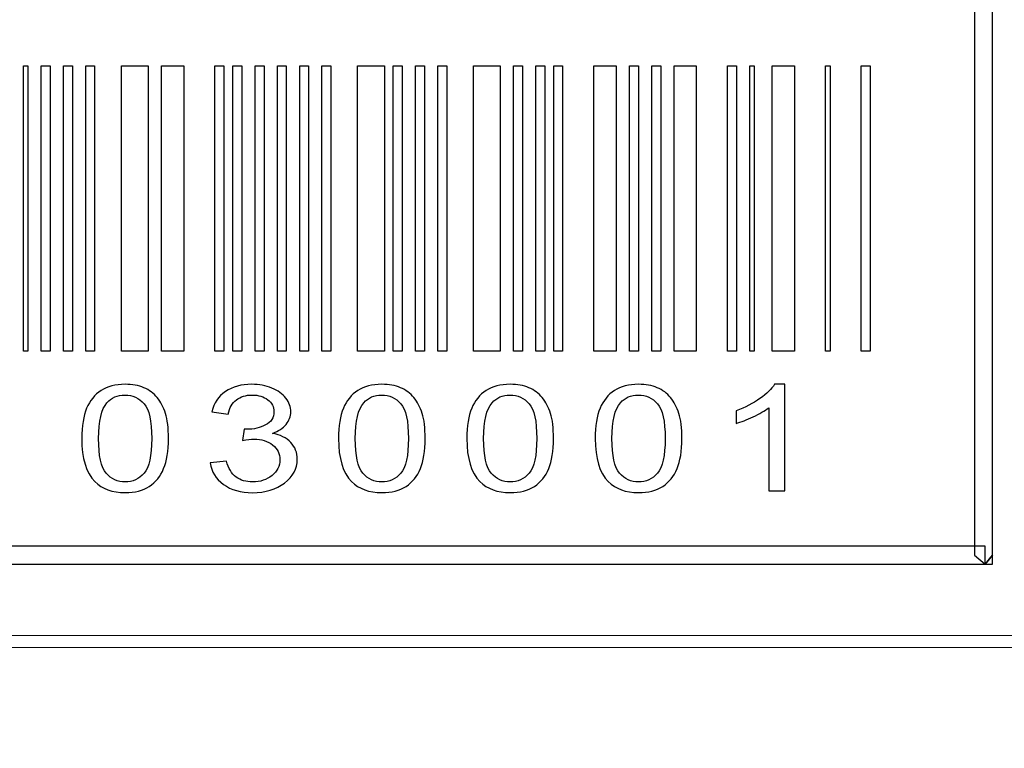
# Model space of a CAD drawing. Header units: millimetres. Extents: x -1114 to 1396, y -630 to 631.
# Tile 67 of 256: x -916.3 to -908.25, y -73.33 to -67.38. Entities that reach past the tile are written whole.
import ezdxf

# ---------------------------------------------------------------- set-up
doc = ezdxf.new("R2010")
doc.units = ezdxf.units.MM
doc.header["$MEASUREMENT"] = 0

msp = doc.modelspace()

# ---------------------------------------------------------------- linework, layer by layer
at = {"lineweight": 18}
msp.add_open_spline([(1038.9843, -629.7647), (1038.9843, -629.7647), (-1111.4882, -629.7647), (-1111.4882, -629.7647), (-1111.4882, -629.7647), (-1111.4882, -629.7647), (-1111.4882, 630.7883), (-1111.4882, 630.7883), (-1111.4882, 630.7883), (-1111.4882, 630.7883), (1038.9843, 630.7883), (1038.9843, 630.7883)], degree=3, knots=[0, 0, 0, 0, 0.333333, 0.333333, 0.333333, 0.333333, 0.666667, 0.666667, 0.666667, 0.666667, 1, 1, 1, 1], dxfattribs=at)
for points, knots in [([(-908.4048, -71.8251), (-908.4048, -71.8251), (-908.4933, -71.7521), (-908.4933, -71.7521), (-908.4933, -71.7521), (-908.4933, -71.7521), (-908.4933, -61.7358), (-908.4933, -61.7358), (-908.4933, -61.7358), (-908.4933, -61.7358), (-908.3456, -61.7358), (-908.3456, -61.7358), (-908.3456, -61.7358), (-908.3456, -61.7358), (-908.3456, -71.7521), (-908.3456, -71.7521), (-908.3456, -71.7521), (-908.3456, -71.7521), (-908.4048, -71.8251), (-908.4048, -71.8251)], [0, 0, 0, 0, 0.2, 0.2, 0.2, 0.2, 0.4, 0.4, 0.4, 0.4, 0.6, 0.6, 0.6, 0.6, 0.8, 0.8, 0.8, 0.8, 1, 1, 1, 1]), ([(-916.2656, -70.0848), (-916.2656, -70.0848), (-916.229, -70.0848), (-916.229, -70.0848), (-916.229, -70.0848), (-916.229, -70.0848), (-916.229, -67.7536), (-916.229, -67.7536), (-916.229, -67.7536), (-916.229, -67.7536), (-916.2656, -67.7536), (-916.2656, -67.7536), (-916.2656, -67.7536), (-916.2656, -67.7536), (-916.2656, -70.0848), (-916.2656, -70.0848)], [0, 0, 0, 0, 0.25, 0.25, 0.25, 0.25, 0.5, 0.5, 0.5, 0.5, 0.75, 0.75, 0.75, 0.75, 1, 1, 1, 1]), ([(-916.1197, -70.0848), (-916.1197, -70.0848), (-916.047, -70.0848), (-916.047, -70.0848), (-916.047, -70.0848), (-916.047, -70.0848), (-916.047, -67.7536), (-916.047, -67.7536), (-916.047, -67.7536), (-916.047, -67.7536), (-916.1197, -67.7536), (-916.1197, -67.7536), (-916.1197, -67.7536), (-916.1197, -67.7536), (-916.1197, -70.0848), (-916.1197, -70.0848)], [0, 0, 0, 0, 0.25, 0.25, 0.25, 0.25, 0.5, 0.5, 0.5, 0.5, 0.75, 0.75, 0.75, 0.75, 1, 1, 1, 1]), ([(-915.9376, -70.0848), (-915.9376, -70.0848), (-915.865, -70.0848), (-915.865, -70.0848), (-915.865, -70.0848), (-915.865, -70.0848), (-915.865, -67.7536), (-915.865, -67.7536), (-915.865, -67.7536), (-915.865, -67.7536), (-915.9376, -67.7536), (-915.9376, -67.7536), (-915.9376, -67.7536), (-915.9376, -67.7536), (-915.9376, -70.0848), (-915.9376, -70.0848)], [0, 0, 0, 0, 0.25, 0.25, 0.25, 0.25, 0.5, 0.5, 0.5, 0.5, 0.75, 0.75, 0.75, 0.75, 1, 1, 1, 1]), ([(-915.7557, -70.0848), (-915.7557, -70.0848), (-915.683, -70.0848), (-915.683, -70.0848), (-915.683, -70.0848), (-915.683, -70.0848), (-915.683, -67.7536), (-915.683, -67.7536), (-915.683, -67.7536), (-915.683, -67.7536), (-915.7557, -67.7536), (-915.7557, -67.7536), (-915.7557, -67.7536), (-915.7557, -67.7536), (-915.7557, -70.0848), (-915.7557, -70.0848)], [0, 0, 0, 0, 0.25, 0.25, 0.25, 0.25, 0.5, 0.5, 0.5, 0.5, 0.75, 0.75, 0.75, 0.75, 1, 1, 1, 1]), ([(-915.4643, -70.0848), (-915.4643, -70.0848), (-915.2457, -70.0848), (-915.2457, -70.0848), (-915.2457, -70.0848), (-915.2457, -70.0848), (-915.2457, -67.7536), (-915.2457, -67.7536), (-915.2457, -67.7536), (-915.2457, -67.7536), (-915.4643, -67.7536), (-915.4643, -67.7536), (-915.4643, -67.7536), (-915.4643, -67.7536), (-915.4643, -70.0848), (-915.4643, -70.0848)], [0, 0, 0, 0, 0.25, 0.25, 0.25, 0.25, 0.5, 0.5, 0.5, 0.5, 0.75, 0.75, 0.75, 0.75, 1, 1, 1, 1]), ([(-915.1363, -70.0848), (-915.1363, -70.0848), (-914.9543, -70.0848), (-914.9543, -70.0848), (-914.9543, -70.0848), (-914.9543, -70.0848), (-914.9543, -67.7536), (-914.9543, -67.7536), (-914.9543, -67.7536), (-914.9543, -67.7536), (-915.1363, -67.7536), (-915.1363, -67.7536), (-915.1363, -67.7536), (-915.1363, -67.7536), (-915.1363, -70.0848), (-915.1363, -70.0848)], [0, 0, 0, 0, 0.25, 0.25, 0.25, 0.25, 0.5, 0.5, 0.5, 0.5, 0.75, 0.75, 0.75, 0.75, 1, 1, 1, 1]), ([(-914.6994, -70.0848), (-914.6994, -70.0848), (-914.6263, -70.0848), (-914.6263, -70.0848), (-914.6263, -70.0848), (-914.6263, -70.0848), (-914.6263, -67.7536), (-914.6263, -67.7536), (-914.6263, -67.7536), (-914.6263, -67.7536), (-914.6994, -67.7536), (-914.6994, -67.7536), (-914.6994, -67.7536), (-914.6994, -67.7536), (-914.6994, -70.0848), (-914.6994, -70.0848)], [0, 0, 0, 0, 0.25, 0.25, 0.25, 0.25, 0.5, 0.5, 0.5, 0.5, 0.75, 0.75, 0.75, 0.75, 1, 1, 1, 1]), ([(-914.5537, -70.0848), (-914.5537, -70.0848), (-914.481, -70.0848), (-914.481, -70.0848), (-914.481, -70.0848), (-914.481, -70.0848), (-914.481, -67.7536), (-914.481, -67.7536), (-914.481, -67.7536), (-914.481, -67.7536), (-914.5537, -67.7536), (-914.5537, -67.7536), (-914.5537, -67.7536), (-914.5537, -67.7536), (-914.5537, -70.0848), (-914.5537, -70.0848)], [0, 0, 0, 0, 0.25, 0.25, 0.25, 0.25, 0.5, 0.5, 0.5, 0.5, 0.75, 0.75, 0.75, 0.75, 1, 1, 1, 1]), ([(-914.3716, -70.0848), (-914.3716, -70.0848), (-914.2987, -70.0848), (-914.2987, -70.0848), (-914.2987, -70.0848), (-914.2987, -70.0848), (-914.2987, -67.7536), (-914.2987, -67.7536), (-914.2987, -67.7536), (-914.2987, -67.7536), (-914.3716, -67.7536), (-914.3716, -67.7536), (-914.3716, -67.7536), (-914.3716, -67.7536), (-914.3716, -70.0848), (-914.3716, -70.0848)], [0, 0, 0, 0, 0.25, 0.25, 0.25, 0.25, 0.5, 0.5, 0.5, 0.5, 0.75, 0.75, 0.75, 0.75, 1, 1, 1, 1]), ([(-914.1893, -70.0848), (-914.1893, -70.0848), (-914.1166, -70.0848), (-914.1166, -70.0848), (-914.1166, -70.0848), (-914.1166, -70.0848), (-914.1166, -67.7536), (-914.1166, -67.7536), (-914.1166, -67.7536), (-914.1166, -67.7536), (-914.1893, -67.7536), (-914.1893, -67.7536), (-914.1893, -67.7536), (-914.1893, -67.7536), (-914.1893, -70.0848), (-914.1893, -70.0848)], [0, 0, 0, 0, 0.25, 0.25, 0.25, 0.25, 0.5, 0.5, 0.5, 0.5, 0.75, 0.75, 0.75, 0.75, 1, 1, 1, 1]), ([(-914.007, -70.0848), (-914.007, -70.0848), (-913.9343, -70.0848), (-913.9343, -70.0848), (-913.9343, -70.0848), (-913.9343, -70.0848), (-913.9343, -67.7536), (-913.9343, -67.7536), (-913.9343, -67.7536), (-913.9343, -67.7536), (-914.007, -67.7536), (-914.007, -67.7536), (-914.007, -67.7536), (-914.007, -67.7536), (-914.007, -70.0848), (-914.007, -70.0848)], [0, 0, 0, 0, 0.25, 0.25, 0.25, 0.25, 0.5, 0.5, 0.5, 0.5, 0.75, 0.75, 0.75, 0.75, 1, 1, 1, 1]), ([(-913.8254, -70.0848), (-913.8254, -70.0848), (-913.7523, -70.0848), (-913.7523, -70.0848), (-913.7523, -70.0848), (-913.7523, -70.0848), (-913.7523, -67.7536), (-913.7523, -67.7536), (-913.7523, -67.7536), (-913.7523, -67.7536), (-913.8254, -67.7536), (-913.8254, -67.7536), (-913.8254, -67.7536), (-913.8254, -67.7536), (-913.8254, -70.0848), (-913.8254, -70.0848)], [0, 0, 0, 0, 0.25, 0.25, 0.25, 0.25, 0.5, 0.5, 0.5, 0.5, 0.75, 0.75, 0.75, 0.75, 1, 1, 1, 1]), ([(-913.5336, -70.0848), (-913.5336, -70.0848), (-913.315, -70.0848), (-913.315, -70.0848), (-913.315, -70.0848), (-913.315, -70.0848), (-913.315, -67.7536), (-913.315, -67.7536), (-913.315, -67.7536), (-913.315, -67.7536), (-913.5336, -67.7536), (-913.5336, -67.7536), (-913.5336, -67.7536), (-913.5336, -67.7536), (-913.5336, -70.0848), (-913.5336, -70.0848)], [0, 0, 0, 0, 0.25, 0.25, 0.25, 0.25, 0.5, 0.5, 0.5, 0.5, 0.75, 0.75, 0.75, 0.75, 1, 1, 1, 1]), ([(-913.2424, -70.0848), (-913.2424, -70.0848), (-913.1696, -70.0848), (-913.1696, -70.0848), (-913.1696, -70.0848), (-913.1696, -70.0848), (-913.1696, -67.7536), (-913.1696, -67.7536), (-913.1696, -67.7536), (-913.1696, -67.7536), (-913.2424, -67.7536), (-913.2424, -67.7536), (-913.2424, -67.7536), (-913.2424, -67.7536), (-913.2424, -70.0848), (-913.2424, -70.0848)], [0, 0, 0, 0, 0.25, 0.25, 0.25, 0.25, 0.5, 0.5, 0.5, 0.5, 0.75, 0.75, 0.75, 0.75, 1, 1, 1, 1]), ([(-913.0603, -70.0848), (-913.0603, -70.0848), (-912.9877, -70.0848), (-912.9877, -70.0848), (-912.9877, -70.0848), (-912.9877, -70.0848), (-912.9877, -67.7536), (-912.9877, -67.7536), (-912.9877, -67.7536), (-912.9877, -67.7536), (-913.0603, -67.7536), (-913.0603, -67.7536), (-913.0603, -67.7536), (-913.0603, -67.7536), (-913.0603, -70.0848), (-913.0603, -70.0848)], [0, 0, 0, 0, 0.25, 0.25, 0.25, 0.25, 0.5, 0.5, 0.5, 0.5, 0.75, 0.75, 0.75, 0.75, 1, 1, 1, 1]), ([(-912.878, -70.0848), (-912.878, -70.0848), (-912.8053, -70.0848), (-912.8053, -70.0848), (-912.8053, -70.0848), (-912.8053, -70.0848), (-912.8053, -67.7536), (-912.8053, -67.7536), (-912.8053, -67.7536), (-912.8053, -67.7536), (-912.878, -67.7536), (-912.878, -67.7536), (-912.878, -67.7536), (-912.878, -67.7536), (-912.878, -70.0848), (-912.878, -70.0848)], [0, 0, 0, 0, 0.25, 0.25, 0.25, 0.25, 0.5, 0.5, 0.5, 0.5, 0.75, 0.75, 0.75, 0.75, 1, 1, 1, 1]), ([(-912.5866, -70.0848), (-912.5866, -70.0848), (-912.368, -70.0848), (-912.368, -70.0848), (-912.368, -70.0848), (-912.368, -70.0848), (-912.368, -67.7536), (-912.368, -67.7536), (-912.368, -67.7536), (-912.368, -67.7536), (-912.5866, -67.7536), (-912.5866, -67.7536), (-912.5866, -67.7536), (-912.5866, -67.7536), (-912.5866, -70.0848), (-912.5866, -70.0848)], [0, 0, 0, 0, 0.25, 0.25, 0.25, 0.25, 0.5, 0.5, 0.5, 0.5, 0.75, 0.75, 0.75, 0.75, 1, 1, 1, 1]), ([(-912.259, -70.0848), (-912.259, -70.0848), (-912.1864, -70.0848), (-912.1864, -70.0848), (-912.1864, -70.0848), (-912.1864, -70.0848), (-912.1864, -67.7536), (-912.1864, -67.7536), (-912.1864, -67.7536), (-912.1864, -67.7536), (-912.259, -67.7536), (-912.259, -67.7536), (-912.259, -67.7536), (-912.259, -67.7536), (-912.259, -70.0848), (-912.259, -70.0848)], [0, 0, 0, 0, 0.25, 0.25, 0.25, 0.25, 0.5, 0.5, 0.5, 0.5, 0.75, 0.75, 0.75, 0.75, 1, 1, 1, 1]), ([(-912.077, -70.0848), (-912.077, -70.0848), (-912.0043, -70.0848), (-912.0043, -70.0848), (-912.0043, -70.0848), (-912.0043, -70.0848), (-912.0043, -67.7536), (-912.0043, -67.7536), (-912.0043, -67.7536), (-912.0043, -67.7536), (-912.077, -67.7536), (-912.077, -67.7536), (-912.077, -67.7536), (-912.077, -67.7536), (-912.077, -70.0848), (-912.077, -70.0848)], [0, 0, 0, 0, 0.25, 0.25, 0.25, 0.25, 0.5, 0.5, 0.5, 0.5, 0.75, 0.75, 0.75, 0.75, 1, 1, 1, 1]), ([(-911.931, -70.0848), (-911.931, -70.0848), (-911.8583, -70.0848), (-911.8583, -70.0848), (-911.8583, -70.0848), (-911.8583, -70.0848), (-911.8583, -67.7536), (-911.8583, -67.7536), (-911.8583, -67.7536), (-911.8583, -67.7536), (-911.931, -67.7536), (-911.931, -67.7536), (-911.931, -67.7536), (-911.931, -67.7536), (-911.931, -70.0848), (-911.931, -70.0848)], [0, 0, 0, 0, 0.25, 0.25, 0.25, 0.25, 0.5, 0.5, 0.5, 0.5, 0.75, 0.75, 0.75, 0.75, 1, 1, 1, 1]), ([(-911.6034, -70.0848), (-911.6034, -70.0848), (-911.421, -70.0848), (-911.421, -70.0848), (-911.421, -70.0848), (-911.421, -70.0848), (-911.421, -67.7536), (-911.421, -67.7536), (-911.421, -67.7536), (-911.421, -67.7536), (-911.6034, -67.7536), (-911.6034, -67.7536), (-911.6034, -67.7536), (-911.6034, -67.7536), (-911.6034, -70.0848), (-911.6034, -70.0848)], [0, 0, 0, 0, 0.25, 0.25, 0.25, 0.25, 0.5, 0.5, 0.5, 0.5, 0.75, 0.75, 0.75, 0.75, 1, 1, 1, 1]), ([(-911.312, -70.0848), (-911.312, -70.0848), (-911.2391, -70.0848), (-911.2391, -70.0848), (-911.2391, -70.0848), (-911.2391, -70.0848), (-911.2391, -67.7536), (-911.2391, -67.7536), (-911.2391, -67.7536), (-911.2391, -67.7536), (-911.312, -67.7536), (-911.312, -67.7536), (-911.312, -67.7536), (-911.312, -67.7536), (-911.312, -70.0848), (-911.312, -70.0848)], [0, 0, 0, 0, 0.25, 0.25, 0.25, 0.25, 0.5, 0.5, 0.5, 0.5, 0.75, 0.75, 0.75, 0.75, 1, 1, 1, 1]), ([(-911.1297, -70.0848), (-911.1297, -70.0848), (-911.057, -70.0848), (-911.057, -70.0848), (-911.057, -70.0848), (-911.057, -70.0848), (-911.057, -67.7536), (-911.057, -67.7536), (-911.057, -67.7536), (-911.057, -67.7536), (-911.1297, -67.7536), (-911.1297, -67.7536), (-911.1297, -67.7536), (-911.1297, -67.7536), (-911.1297, -70.0848), (-911.1297, -70.0848)], [0, 0, 0, 0, 0.25, 0.25, 0.25, 0.25, 0.5, 0.5, 0.5, 0.5, 0.75, 0.75, 0.75, 0.75, 1, 1, 1, 1]), ([(-910.9477, -70.0848), (-910.9477, -70.0848), (-910.7657, -70.0848), (-910.7657, -70.0848), (-910.7657, -70.0848), (-910.7657, -70.0848), (-910.7657, -67.7536), (-910.7657, -67.7536), (-910.7657, -67.7536), (-910.7657, -67.7536), (-910.9477, -67.7536), (-910.9477, -67.7536), (-910.9477, -67.7536), (-910.9477, -67.7536), (-910.9477, -70.0848), (-910.9477, -70.0848)], [0, 0, 0, 0, 0.25, 0.25, 0.25, 0.25, 0.5, 0.5, 0.5, 0.5, 0.75, 0.75, 0.75, 0.75, 1, 1, 1, 1]), ([(-910.5104, -70.0848), (-910.5104, -70.0848), (-910.438, -70.0848), (-910.438, -70.0848), (-910.438, -70.0848), (-910.438, -70.0848), (-910.438, -67.7536), (-910.438, -67.7536), (-910.438, -67.7536), (-910.438, -67.7536), (-910.5104, -67.7536), (-910.5104, -67.7536), (-910.5104, -67.7536), (-910.5104, -67.7536), (-910.5104, -70.0848), (-910.5104, -70.0848)], [0, 0, 0, 0, 0.25, 0.25, 0.25, 0.25, 0.5, 0.5, 0.5, 0.5, 0.75, 0.75, 0.75, 0.75, 1, 1, 1, 1]), ([(-910.3283, -70.0848), (-910.3283, -70.0848), (-910.2921, -70.0848), (-910.2921, -70.0848), (-910.2921, -70.0848), (-910.2921, -70.0848), (-910.2921, -67.7536), (-910.2921, -67.7536), (-910.2921, -67.7536), (-910.2921, -67.7536), (-910.3283, -67.7536), (-910.3283, -67.7536), (-910.3283, -67.7536), (-910.3283, -67.7536), (-910.3283, -70.0848), (-910.3283, -70.0848)], [0, 0, 0, 0, 0.25, 0.25, 0.25, 0.25, 0.5, 0.5, 0.5, 0.5, 0.75, 0.75, 0.75, 0.75, 1, 1, 1, 1]), ([(-910.1464, -70.0848), (-910.1464, -70.0848), (-909.9643, -70.0848), (-909.9643, -70.0848), (-909.9643, -70.0848), (-909.9643, -70.0848), (-909.9643, -67.7536), (-909.9643, -67.7536), (-909.9643, -67.7536), (-909.9643, -67.7536), (-910.1464, -67.7536), (-910.1464, -67.7536), (-910.1464, -67.7536), (-910.1464, -67.7536), (-910.1464, -70.0848), (-910.1464, -70.0848)], [0, 0, 0, 0, 0.25, 0.25, 0.25, 0.25, 0.5, 0.5, 0.5, 0.5, 0.75, 0.75, 0.75, 0.75, 1, 1, 1, 1]), ([(-909.7093, -70.0848), (-909.7093, -70.0848), (-909.6727, -70.0848), (-909.6727, -70.0848), (-909.6727, -70.0848), (-909.6727, -70.0848), (-909.6727, -67.7536), (-909.6727, -67.7536), (-909.6727, -67.7536), (-909.6727, -67.7536), (-909.7093, -67.7536), (-909.7093, -67.7536), (-909.7093, -67.7536), (-909.7093, -67.7536), (-909.7093, -70.0848), (-909.7093, -70.0848)], [0, 0, 0, 0, 0.25, 0.25, 0.25, 0.25, 0.5, 0.5, 0.5, 0.5, 0.75, 0.75, 0.75, 0.75, 1, 1, 1, 1]), ([(-909.4181, -70.0848), (-909.4181, -70.0848), (-909.3451, -70.0848), (-909.3451, -70.0848), (-909.3451, -70.0848), (-909.3451, -70.0848), (-909.3451, -67.7536), (-909.3451, -67.7536), (-909.3451, -67.7536), (-909.3451, -67.7536), (-909.4181, -67.7536), (-909.4181, -67.7536), (-909.4181, -67.7536), (-909.4181, -67.7536), (-909.4181, -70.0848), (-909.4181, -70.0848)], [0, 0, 0, 0, 0.25, 0.25, 0.25, 0.25, 0.5, 0.5, 0.5, 0.5, 0.75, 0.75, 0.75, 0.75, 1, 1, 1, 1]), ([(-915.788, -70.7991), (-915.788, -70.6967), (-915.7745, -70.6142), (-915.7483, -70.5517), (-915.7483, -70.5517), (-915.7218, -70.4891), (-915.6825, -70.4411), (-915.6305, -70.407), (-915.6305, -70.407), (-915.5784, -70.3732), (-915.5126, -70.3563), (-915.4338, -70.3563), (-915.4338, -70.3563), (-915.3755, -70.3563), (-915.3241, -70.3657), (-915.2802, -70.3844), (-915.2802, -70.3844), (-915.2364, -70.4031), (-915.2, -70.4302), (-915.1716, -70.4653), (-915.1716, -70.4653), (-915.1428, -70.5006), (-915.1202, -70.5435), (-915.1041, -70.5943), (-915.1041, -70.5943), (-915.0878, -70.645), (-915.0796, -70.713), (-915.0796, -70.7991), (-915.0796, -70.7991), (-915.0796, -70.9009), (-915.0927, -70.9831), (-915.1189, -71.0453), (-915.1189, -71.0453), (-915.145, -71.1078), (-915.184, -71.1563), (-915.236, -71.1903), (-915.236, -71.1903), (-915.2885, -71.2244), (-915.3543, -71.2414), (-915.4338, -71.2414), (-915.4338, -71.2414), (-915.5385, -71.2414), (-915.6207, -71.2116), (-915.6806, -71.1517), (-915.6806, -71.1517), (-915.7522, -71.0794), (-915.788, -70.9622), (-915.788, -70.7991)], [0, 0, 0, 0, 0.083333, 0.083333, 0.083333, 0.083333, 0.166667, 0.166667, 0.166667, 0.166667, 0.25, 0.25, 0.25, 0.25, 0.333333, 0.333333, 0.333333, 0.333333, 0.416667, 0.416667, 0.416667, 0.416667, 0.5, 0.5, 0.5, 0.5, 0.583333, 0.583333, 0.583333, 0.583333, 0.666667, 0.666667, 0.666667, 0.666667, 0.75, 0.75, 0.75, 0.75, 0.833333, 0.833333, 0.833333, 0.833333, 0.916667, 0.916667, 0.916667, 0.916667, 1, 1, 1, 1]), ([(-914.7381, -70.9978), (-914.7381, -70.9978), (-914.6049, -70.9838), (-914.6049, -70.9838), (-914.6049, -70.9838), (-914.5895, -71.044), (-914.5633, -71.0875), (-914.5267, -71.1141), (-914.5267, -71.1141), (-914.4896, -71.1409), (-914.4448, -71.154), (-914.3921, -71.154), (-914.3921, -71.154), (-914.3293, -71.154), (-914.2762, -71.1366), (-914.2334, -71.1019), (-914.2334, -71.1019), (-914.1898, -71.0672), (-914.1682, -71.0243), (-914.1682, -70.9729), (-914.1682, -70.9729), (-914.1682, -70.9242), (-914.1882, -70.8839), (-914.2284, -70.8522), (-914.2284, -70.8522), (-914.2684, -70.8204), (-914.3192, -70.8044), (-914.381, -70.8044), (-914.381, -70.8044), (-914.4062, -70.8044), (-914.4377, -70.8083), (-914.475, -70.8162), (-914.475, -70.8162), (-914.475, -70.8162), (-914.4602, -70.7229), (-914.4602, -70.7229), (-914.4602, -70.7229), (-914.4514, -70.7239), (-914.4442, -70.7242), (-914.4386, -70.7242), (-914.4386, -70.7242), (-914.382, -70.7242), (-914.331, -70.7121), (-914.2854, -70.6885), (-914.2854, -70.6885), (-914.24, -70.665), (-914.2173, -70.6286), (-914.2173, -70.5791), (-914.2173, -70.5791), (-914.2173, -70.5403), (-914.2337, -70.5078), (-914.2671, -70.4823), (-914.2671, -70.4823), (-914.3002, -70.4567), (-914.3428, -70.4439), (-914.3951, -70.4439), (-914.3951, -70.4439), (-914.4468, -70.4439), (-914.4904, -70.4567), (-914.5247, -70.4829), (-914.5247, -70.4829), (-914.5594, -70.5088), (-914.5817, -70.5478), (-914.5915, -70.5998), (-914.5915, -70.5998), (-914.5915, -70.5998), (-914.7247, -70.5812), (-914.7247, -70.5812), (-914.7247, -70.5812), (-914.7087, -70.5098), (-914.6713, -70.4544), (-914.6138, -70.4152), (-914.6138, -70.4152), (-914.5558, -70.3759), (-914.4842, -70.3563), (-914.3981, -70.3563), (-914.3981, -70.3563), (-914.3388, -70.3563), (-914.2841, -70.3664), (-914.2344, -70.3867), (-914.2344, -70.3867), (-914.1843, -70.407), (-914.1463, -70.4348), (-914.1198, -70.4698), (-914.1198, -70.4698), (-914.0933, -70.5049), (-914.0802, -70.5422), (-914.0802, -70.5818), (-914.0802, -70.5818), (-914.0802, -70.6191), (-914.0926, -70.6532), (-914.1178, -70.6839), (-914.1178, -70.6839), (-914.1431, -70.7147), (-914.1804, -70.7389), (-914.2297, -70.7573), (-914.2297, -70.7573), (-914.1656, -70.7691), (-914.1159, -70.7936), (-914.0802, -70.8309), (-914.0802, -70.8309), (-914.0445, -70.8682), (-914.0268, -70.9147), (-914.0268, -70.9707), (-914.0268, -70.9707), (-914.0268, -71.0463), (-914.0615, -71.1104), (-914.1306, -71.1631), (-914.1306, -71.1631), (-914.1997, -71.2158), (-914.2871, -71.242), (-914.3928, -71.242), (-914.3928, -71.242), (-914.4881, -71.242), (-914.5676, -71.2195), (-914.6304, -71.1743), (-914.6304, -71.1743), (-914.6933, -71.1288), (-914.7293, -71.0702), (-914.7381, -70.9978)], [0, 0, 0, 0, 0.033333, 0.033333, 0.033333, 0.033333, 0.066667, 0.066667, 0.066667, 0.066667, 0.1, 0.1, 0.1, 0.1, 0.133333, 0.133333, 0.133333, 0.133333, 0.166667, 0.166667, 0.166667, 0.166667, 0.2, 0.2, 0.2, 0.2, 0.233333, 0.233333, 0.233333, 0.233333, 0.266667, 0.266667, 0.266667, 0.266667, 0.3, 0.3, 0.3, 0.3, 0.333333, 0.333333, 0.333333, 0.333333, 0.366667, 0.366667, 0.366667, 0.366667, 0.4, 0.4, 0.4, 0.4, 0.433333, 0.433333, 0.433333, 0.433333, 0.466667, 0.466667, 0.466667, 0.466667, 0.5, 0.5, 0.5, 0.5, 0.533333, 0.533333, 0.533333, 0.533333, 0.566667, 0.566667, 0.566667, 0.566667, 0.6, 0.6, 0.6, 0.6, 0.633333, 0.633333, 0.633333, 0.633333, 0.666667, 0.666667, 0.666667, 0.666667, 0.7, 0.7, 0.7, 0.7, 0.733333, 0.733333, 0.733333, 0.733333, 0.766667, 0.766667, 0.766667, 0.766667, 0.8, 0.8, 0.8, 0.8, 0.833333, 0.833333, 0.833333, 0.833333, 0.866667, 0.866667, 0.866667, 0.866667, 0.9, 0.9, 0.9, 0.9, 0.933333, 0.933333, 0.933333, 0.933333, 0.966667, 0.966667, 0.966667, 0.966667, 1, 1, 1, 1]), ([(-913.69, -70.7991), (-913.69, -70.6967), (-913.6765, -70.6142), (-913.6504, -70.5517), (-913.6504, -70.5517), (-913.6238, -70.4891), (-913.5846, -70.4411), (-913.5325, -70.407), (-913.5325, -70.407), (-913.4805, -70.3732), (-913.4147, -70.3563), (-913.3358, -70.3563), (-913.3358, -70.3563), (-913.2775, -70.3563), (-913.2261, -70.3657), (-913.1823, -70.3844), (-913.1823, -70.3844), (-913.1384, -70.4031), (-913.1021, -70.4302), (-913.0736, -70.4653), (-913.0736, -70.4653), (-913.0448, -70.5006), (-913.0222, -70.5435), (-913.0061, -70.5943), (-913.0061, -70.5943), (-912.9898, -70.645), (-912.9816, -70.713), (-912.9816, -70.7991), (-912.9816, -70.7991), (-912.9816, -70.9009), (-912.9947, -70.9831), (-913.0209, -71.0453), (-913.0209, -71.0453), (-913.0471, -71.1078), (-913.086, -71.1563), (-913.1381, -71.1903), (-913.1381, -71.1903), (-913.1904, -71.2244), (-913.2562, -71.2414), (-913.3358, -71.2414), (-913.3358, -71.2414), (-913.4406, -71.2414), (-913.5227, -71.2116), (-913.5826, -71.1517), (-913.5826, -71.1517), (-913.6543, -71.0794), (-913.69, -70.9622), (-913.69, -70.7991)], [0, 0, 0, 0, 0.083333, 0.083333, 0.083333, 0.083333, 0.166667, 0.166667, 0.166667, 0.166667, 0.25, 0.25, 0.25, 0.25, 0.333333, 0.333333, 0.333333, 0.333333, 0.416667, 0.416667, 0.416667, 0.416667, 0.5, 0.5, 0.5, 0.5, 0.583333, 0.583333, 0.583333, 0.583333, 0.666667, 0.666667, 0.666667, 0.666667, 0.75, 0.75, 0.75, 0.75, 0.833333, 0.833333, 0.833333, 0.833333, 0.916667, 0.916667, 0.916667, 0.916667, 1, 1, 1, 1]), ([(-912.6411, -70.7991), (-912.6411, -70.6967), (-912.6277, -70.6142), (-912.6016, -70.5517), (-912.6016, -70.5517), (-912.575, -70.4891), (-912.5357, -70.4411), (-912.4837, -70.407), (-912.4837, -70.407), (-912.4317, -70.3732), (-912.3659, -70.3563), (-912.2869, -70.3563), (-912.2869, -70.3563), (-912.2287, -70.3563), (-912.1773, -70.3657), (-912.1335, -70.3844), (-912.1335, -70.3844), (-912.0896, -70.4031), (-912.0533, -70.4302), (-912.0248, -70.4653), (-912.0248, -70.4653), (-911.9959, -70.5006), (-911.9734, -70.5435), (-911.9573, -70.5943), (-911.9573, -70.5943), (-911.9409, -70.645), (-911.9328, -70.713), (-911.9328, -70.7991), (-911.9328, -70.7991), (-911.9328, -70.9009), (-911.9458, -70.9831), (-911.9721, -71.0453), (-911.9721, -71.0453), (-911.9983, -71.1078), (-912.0372, -71.1563), (-912.0893, -71.1903), (-912.0893, -71.1903), (-912.1416, -71.2244), (-912.2074, -71.2414), (-912.2869, -71.2414), (-912.2869, -71.2414), (-912.3917, -71.2414), (-912.4739, -71.2116), (-912.5338, -71.1517), (-912.5338, -71.1517), (-912.6055, -71.0794), (-912.6411, -70.9622), (-912.6411, -70.7991)], [0, 0, 0, 0, 0.083333, 0.083333, 0.083333, 0.083333, 0.166667, 0.166667, 0.166667, 0.166667, 0.25, 0.25, 0.25, 0.25, 0.333333, 0.333333, 0.333333, 0.333333, 0.416667, 0.416667, 0.416667, 0.416667, 0.5, 0.5, 0.5, 0.5, 0.583333, 0.583333, 0.583333, 0.583333, 0.666667, 0.666667, 0.666667, 0.666667, 0.75, 0.75, 0.75, 0.75, 0.833333, 0.833333, 0.833333, 0.833333, 0.916667, 0.916667, 0.916667, 0.916667, 1, 1, 1, 1]), ([(-911.5921, -70.7991), (-911.5921, -70.6967), (-911.5788, -70.6142), (-911.5525, -70.5517), (-911.5525, -70.5517), (-911.5261, -70.4891), (-911.4867, -70.4411), (-911.4347, -70.407), (-911.4347, -70.407), (-911.3827, -70.3732), (-911.3168, -70.3563), (-911.238, -70.3563), (-911.238, -70.3563), (-911.1797, -70.3563), (-911.1283, -70.3657), (-911.0845, -70.3844), (-911.0845, -70.3844), (-911.0406, -70.4031), (-911.0042, -70.4302), (-910.9757, -70.4653), (-910.9757, -70.4653), (-910.947, -70.5006), (-910.9244, -70.5435), (-910.9084, -70.5943), (-910.9084, -70.5943), (-910.8919, -70.645), (-910.8838, -70.713), (-910.8838, -70.7991), (-910.8838, -70.7991), (-910.8838, -70.9009), (-910.8969, -70.9831), (-910.9231, -71.0453), (-910.9231, -71.0453), (-910.9493, -71.1078), (-910.9883, -71.1563), (-911.0402, -71.1903), (-911.0402, -71.1903), (-911.0926, -71.2244), (-911.1584, -71.2414), (-911.238, -71.2414), (-911.238, -71.2414), (-911.3427, -71.2414), (-911.4249, -71.2116), (-911.4848, -71.1517), (-911.4848, -71.1517), (-911.5565, -71.0794), (-911.5921, -70.9622), (-911.5921, -70.7991)], [0, 0, 0, 0, 0.083333, 0.083333, 0.083333, 0.083333, 0.166667, 0.166667, 0.166667, 0.166667, 0.25, 0.25, 0.25, 0.25, 0.333333, 0.333333, 0.333333, 0.333333, 0.416667, 0.416667, 0.416667, 0.416667, 0.5, 0.5, 0.5, 0.5, 0.583333, 0.583333, 0.583333, 0.583333, 0.666667, 0.666667, 0.666667, 0.666667, 0.75, 0.75, 0.75, 0.75, 0.833333, 0.833333, 0.833333, 0.833333, 0.916667, 0.916667, 0.916667, 0.916667, 1, 1, 1, 1]), ([(-910.041, -71.2267), (-910.041, -71.2267), (-910.1742, -71.2267), (-910.1742, -71.2267), (-910.1742, -71.2267), (-910.1742, -71.2267), (-910.1742, -70.5485), (-910.1742, -70.5485), (-910.1742, -70.5485), (-910.2062, -70.5727), (-910.2485, -70.5972), (-910.3005, -70.6218), (-910.3005, -70.6218), (-910.3529, -70.6463), (-910.3994, -70.6647), (-910.441, -70.6767), (-910.441, -70.6767), (-910.441, -70.6767), (-910.441, -70.574), (-910.441, -70.574), (-910.441, -70.574), (-910.3663, -70.5458), (-910.3012, -70.5118), (-910.2456, -70.4722), (-910.2456, -70.4722), (-910.1895, -70.4322), (-910.15, -70.3936), (-910.1267, -70.3563), (-910.1267, -70.3563), (-910.1267, -70.3563), (-910.041, -70.3563), (-910.041, -70.3563), (-910.041, -70.3563), (-910.041, -70.3563), (-910.041, -71.2267), (-910.041, -71.2267)], [0, 0, 0, 0, 0.111111, 0.111111, 0.111111, 0.111111, 0.222222, 0.222222, 0.222222, 0.222222, 0.333333, 0.333333, 0.333333, 0.333333, 0.444444, 0.444444, 0.444444, 0.444444, 0.555556, 0.555556, 0.555556, 0.555556, 0.666667, 0.666667, 0.666667, 0.666667, 0.777778, 0.777778, 0.777778, 0.777778, 0.888889, 0.888889, 0.888889, 0.888889, 1, 1, 1, 1]), ([(-915.6508, -70.7991), (-915.6508, -70.9416), (-915.6302, -71.0361), (-915.5883, -71.0833), (-915.5883, -71.0833), (-915.5463, -71.1304), (-915.495, -71.154), (-915.4338, -71.154), (-915.4338, -71.154), (-915.3725, -71.154), (-915.3209, -71.1304), (-915.2793, -71.083), (-915.2793, -71.083), (-915.2373, -71.0358), (-915.2164, -70.9412), (-915.2164, -70.7991), (-915.2164, -70.7991), (-915.2164, -70.6564), (-915.2373, -70.5615), (-915.2793, -70.5146), (-915.2793, -70.5146), (-915.3209, -70.4679), (-915.3729, -70.4443), (-915.4351, -70.4443), (-915.4351, -70.4443), (-915.4963, -70.4443), (-915.5454, -70.4649), (-915.5821, -70.5065), (-915.5821, -70.5065), (-915.6279, -70.5592), (-915.6508, -70.6568), (-915.6508, -70.7991)], [0, 0, 0, 0, 0.125, 0.125, 0.125, 0.125, 0.25, 0.25, 0.25, 0.25, 0.375, 0.375, 0.375, 0.375, 0.5, 0.5, 0.5, 0.5, 0.625, 0.625, 0.625, 0.625, 0.75, 0.75, 0.75, 0.75, 0.875, 0.875, 0.875, 0.875, 1, 1, 1, 1]), ([(-913.5529, -70.7991), (-913.5529, -70.9416), (-913.5322, -71.0361), (-913.4903, -71.0833), (-913.4903, -71.0833), (-913.4484, -71.1304), (-913.397, -71.154), (-913.3358, -71.154), (-913.3358, -71.154), (-913.2746, -71.154), (-913.2229, -71.1304), (-913.1813, -71.083), (-913.1813, -71.083), (-913.1394, -71.0358), (-913.1184, -70.9412), (-913.1184, -70.7991), (-913.1184, -70.7991), (-913.1184, -70.6564), (-913.1394, -70.5615), (-913.1813, -70.5146), (-913.1813, -70.5146), (-913.2229, -70.4679), (-913.2749, -70.4443), (-913.3371, -70.4443), (-913.3371, -70.4443), (-913.3984, -70.4443), (-913.4474, -70.4649), (-913.4841, -70.5065), (-913.4841, -70.5065), (-913.5299, -70.5592), (-913.5529, -70.6568), (-913.5529, -70.7991)], [0, 0, 0, 0, 0.125, 0.125, 0.125, 0.125, 0.25, 0.25, 0.25, 0.25, 0.375, 0.375, 0.375, 0.375, 0.5, 0.5, 0.5, 0.5, 0.625, 0.625, 0.625, 0.625, 0.75, 0.75, 0.75, 0.75, 0.875, 0.875, 0.875, 0.875, 1, 1, 1, 1]), ([(-912.504, -70.7991), (-912.504, -70.9416), (-912.4834, -71.0361), (-912.4414, -71.0833), (-912.4414, -71.0833), (-912.3996, -71.1304), (-912.3482, -71.154), (-912.2869, -71.154), (-912.2869, -71.154), (-912.2258, -71.154), (-912.174, -71.1304), (-912.1324, -71.083), (-912.1324, -71.083), (-912.0906, -71.0358), (-912.0696, -70.9412), (-912.0696, -70.7991), (-912.0696, -70.7991), (-912.0696, -70.6564), (-912.0906, -70.5615), (-912.1324, -70.5146), (-912.1324, -70.5146), (-912.174, -70.4679), (-912.2261, -70.4443), (-912.2882, -70.4443), (-912.2882, -70.4443), (-912.3495, -70.4443), (-912.3986, -70.4649), (-912.4352, -70.5065), (-912.4352, -70.5065), (-912.481, -70.5592), (-912.504, -70.6568), (-912.504, -70.7991)], [0, 0, 0, 0, 0.125, 0.125, 0.125, 0.125, 0.25, 0.25, 0.25, 0.25, 0.375, 0.375, 0.375, 0.375, 0.5, 0.5, 0.5, 0.5, 0.625, 0.625, 0.625, 0.625, 0.75, 0.75, 0.75, 0.75, 0.875, 0.875, 0.875, 0.875, 1, 1, 1, 1]), ([(-911.455, -70.7991), (-911.455, -70.9416), (-911.4344, -71.0361), (-911.3924, -71.0833), (-911.3924, -71.0833), (-911.3506, -71.1304), (-911.2992, -71.154), (-911.238, -71.154), (-911.238, -71.154), (-911.1768, -71.154), (-911.125, -71.1304), (-911.0835, -71.083), (-911.0835, -71.083), (-911.0416, -71.0358), (-911.0206, -70.9412), (-911.0206, -70.7991), (-911.0206, -70.7991), (-911.0206, -70.6564), (-911.0416, -70.5615), (-911.0835, -70.5146), (-911.0835, -70.5146), (-911.125, -70.4679), (-911.1771, -70.4443), (-911.2393, -70.4443), (-911.2393, -70.4443), (-911.3005, -70.4443), (-911.3496, -70.4649), (-911.3862, -70.5065), (-911.3862, -70.5065), (-911.4321, -70.5592), (-911.455, -70.6568), (-911.455, -70.7991)], [0, 0, 0, 0, 0.125, 0.125, 0.125, 0.125, 0.25, 0.25, 0.25, 0.25, 0.375, 0.375, 0.375, 0.375, 0.5, 0.5, 0.5, 0.5, 0.625, 0.625, 0.625, 0.625, 0.75, 0.75, 0.75, 0.75, 0.875, 0.875, 0.875, 0.875, 1, 1, 1, 1]), ([(-948.5366, -71.7521), (-948.5366, -71.7521), (-948.4773, -71.6794), (-948.4773, -71.6794), (-948.4773, -71.6794), (-948.4773, -71.6794), (-908.4048, -71.6794), (-908.4048, -71.6794), (-908.4048, -71.6794), (-908.4048, -71.6794), (-908.4048, -71.8251), (-908.4048, -71.8251), (-908.4048, -71.8251), (-908.4048, -71.8251), (-948.4773, -71.8251), (-948.4773, -71.8251), (-948.4773, -71.8251), (-948.4773, -71.8251), (-948.5366, -71.7521), (-948.5366, -71.7521)], [0, 0, 0, 0, 0.2, 0.2, 0.2, 0.2, 0.4, 0.4, 0.4, 0.4, 0.6, 0.6, 0.6, 0.6, 0.8, 0.8, 0.8, 0.8, 1, 1, 1, 1]), ([(-908.3456, -71.7521), (-908.3456, -71.7521), (-908.3456, -71.8251), (-908.3456, -71.8251), (-908.3456, -71.8251), (-908.3456, -71.8251), (-908.4048, -71.8251), (-908.4048, -71.8251), (-908.4048, -71.8251), (-908.4048, -71.8251), (-908.3456, -71.7521), (-908.3456, -71.7521)], [0, 0, 0, 0, 0.333333, 0.333333, 0.333333, 0.333333, 0.666667, 0.666667, 0.666667, 0.666667, 1, 1, 1, 1])]:
    msp.add_open_spline(points, degree=3, knots=knots)
for points in [[(-969.2244, -72.4085), (-969.2244, -72.4085), (-869.7244, -72.4085), (-869.7244, -72.4085)], [(-950.2744, -72.5085), (-950.2744, -72.5085), (-893.1744, -72.5085), (-893.1744, -72.5085)]]:
    msp.add_open_spline(points, degree=3, dxfattribs=at)

doc.saveas('drawing.dxf')
